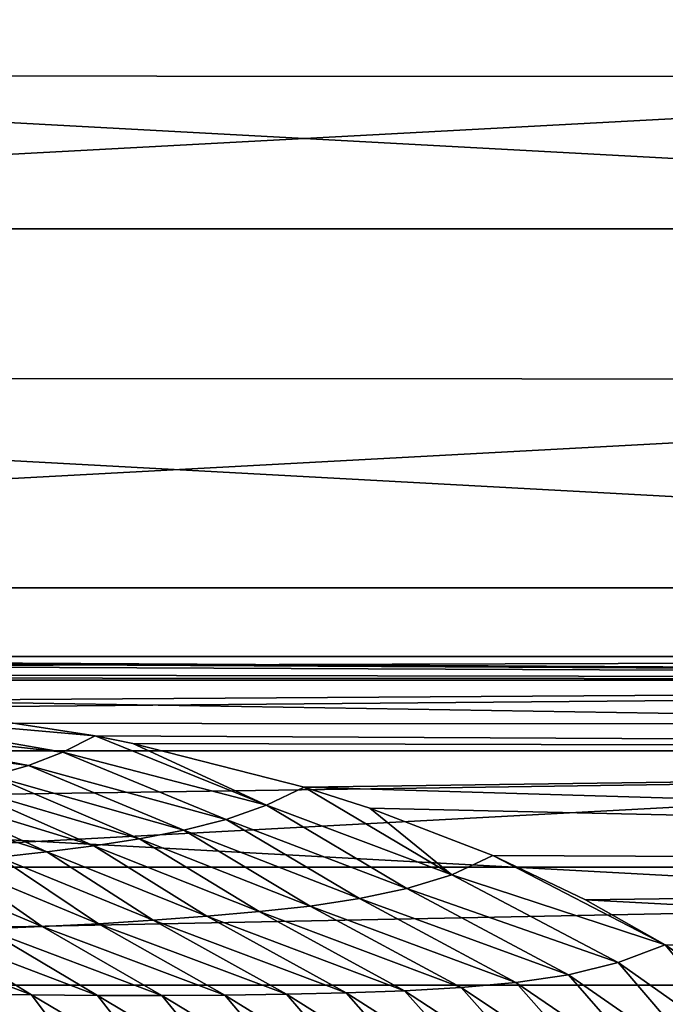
# Model space of a CAD drawing. Header units: metres. Extents: x -139 to 105, y -30 to 40.
# Tile 150 of 153: x 82 to 86, y 18 to 24. Entities that reach past the tile are written whole.
import ezdxf

# ---------------------------------------------------------------- set-up
doc = ezdxf.new("R2010")
doc.units = ezdxf.units.M
doc.layers.add('solid_150_SW0003', color=7, linetype='CONTINUOUS')

msp = doc.modelspace()

# ---------------------------------------------------------------- linework, layer by layer
at = {"layer": 'solid_150_SW0003'}
for points in [[(88.365631, 25.171408, 23.637949), (61.66066, 25.185352, 23.637949), (59.010586, 23.591534, 23.637949)], [(91.014091, 23.574783, 23.637949), (88.365631, 25.171408, 23.637949), (59.010586, 23.591534, 23.637949)], [(55.774498, 22.637026, 3.637949), (58.330269, 24.580061, 3.637949), (94.225502, 22.637026, 3.637949)], [(58.330269, 24.580061, 3.637949), (91.669731, 24.580061, 3.637949), (94.225502, 22.637026, 3.637949)], [(91.014091, 23.574783, 23.637949), (59.010586, 23.591534, 23.637949), (56.556564, 21.72687, 23.637949)], [(93.466103, 21.70763, 23.637949), (91.014091, 23.574783, 23.637949), (56.556564, 21.72687, 23.637949)], [(53.436005, 20.422474, 3.637949), (55.774498, 22.637026, 3.637949), (96.563995, 20.422474, 3.637949)], [(55.774498, 22.637026, 3.637949), (94.225502, 22.637026, 3.637949), (96.563995, 20.422474, 3.637949)], [(93.466103, 21.70763, 23.637949), (56.556564, 21.72687, 23.637949), (54.3111, 19.601355, 23.637949)], [(95.709221, 19.579901, 23.637949), (93.466103, 21.70763, 23.637949), (54.3111, 19.601355, 23.637949)], [(51.356461, 17.972895, 3.637949), (53.436005, 20.422474, 3.637949), (98.643539, 17.972895, 3.637949)], [(53.436005, 20.422474, 3.637949), (96.563995, 20.422474, 3.637949), (98.643539, 17.972895, 3.637949)], [(100.499969, 19.999994, 76.063797), (51, 19.854143, 78.47374), (100.499969, 19.854057, 78.474442)], [(75.00016, 19.999994, 76.063187), (51, 19.854143, 78.47374), (100.499969, 19.999994, 76.063797)], [(75.00016, 19.999994, 76.063187), (100.499969, 19.999994, 76.063797), (100.499969, 19.854305, 73.65313)], [(76.483086, 19.990387, 75.442902), (75.00016, 19.999994, 76.063187), (100.499969, 19.854305, 73.65313)], [(77.329826, 19.974419, 75.051628), (76.483086, 19.990387, 75.442902), (100.499969, 19.854305, 73.65313)], [(78.127014, 19.950377, 74.654846), (77.329826, 19.974419, 75.051628), (100.499969, 19.854305, 73.65313)], [(79.41114, 19.887949, 73.948708), (78.127014, 19.950377, 74.654846), (100.499969, 19.854305, 73.65313)], [(79.706139, 19.868542, 73.773491), (79.41114, 19.887949, 73.948708), (100.499969, 19.854305, 73.65313)], [(81.220963, 19.728199, 72.776749), (79.706139, 19.868542, 73.773491), (100.499969, 19.854305, 73.65313)], [(100.499969, 19.854057, 78.474442), (51, 19.854143, 78.47374), (51, 19.418777, 80.849297)], [(100.499969, 19.854057, 78.474442), (51, 19.418777, 80.849297), (100.499969, 19.418623, 80.849922)], [(81.220963, 19.728199, 72.776749), (100.499969, 19.854305, 73.65313), (100.499969, 19.419115, 71.277611)], [(81.066467, 19.648584, 72.228386), (81.220963, 19.728199, 72.776749), (82.632248, 19.510138, 71.663414)], [(82.632248, 19.510138, 71.663414), (81.220963, 19.728199, 72.776749), (100.499969, 19.419115, 71.277611)], [(81.066467, 19.648584, 72.228386), (82.434235, 19.409018, 71.14666), (80.899994, 19.582172, 71.673088)], [(81.066467, 19.648584, 72.228386), (82.632248, 19.510138, 71.663414), (82.434235, 19.409018, 71.14666)], [(95.709221, 19.579901, 23.637949), (54.3111, 19.601355, 23.637949), (52.314423, 17.250267, 23.637949)], [(97.703743, 17.226213, 23.637949), (95.709221, 19.579901, 23.637949), (52.314423, 17.250267, 23.637949)], [(80.899994, 19.582172, 71.673088), (82.221466, 19.328037, 70.634041), (80.724312, 19.528105, 71.114563)], [(80.899994, 19.582172, 71.673088), (82.434235, 19.409018, 71.14666), (82.221466, 19.328037, 70.634041)], [(80.724312, 19.528105, 71.114563), (82.221466, 19.328037, 70.634041), (81.996719, 19.263502, 70.120392)], [(82.434235, 19.409018, 71.14666), (82.632248, 19.510138, 71.663414), (83.689743, 19.081966, 69.990387)], [(82.864952, 19.462797, 71.458496), (82.632248, 19.510138, 71.663414), (100.499969, 19.419115, 71.277611)], [(83.689743, 19.081966, 69.990387), (82.632248, 19.510138, 71.663414), (82.864952, 19.462797, 71.458496)], [(83.921402, 19.194187, 70.442894), (82.864952, 19.462797, 71.458496), (100.499969, 19.419115, 71.277611)], [(83.689743, 19.081966, 69.990387), (82.864952, 19.462797, 71.458496), (83.921402, 19.194187, 70.442894)], [(100.499969, 19.418623, 80.849922), (51, 19.418777, 80.849297), (51, 18.700251, 83.155045)], [(100.499969, 19.418623, 80.849922), (51, 18.700251, 83.155045), (100.499969, 18.700039, 83.155602)], [(82.221466, 19.328037, 70.634041), (82.434235, 19.409018, 71.14666), (83.441315, 18.995031, 69.544159)], [(82.434235, 19.409018, 71.14666), (83.689743, 19.081966, 69.990387), (83.441315, 18.995031, 69.544159)], [(83.921402, 19.194187, 70.442894), (100.499969, 19.419115, 71.277611), (100.499969, 18.700769, 68.971855)], [(81.996719, 19.263502, 70.120392), (82.221466, 19.328037, 70.634041), (83.1791, 18.927679, 69.098343)], [(82.221466, 19.328037, 70.634041), (83.441315, 18.995031, 69.544159), (83.1791, 18.927679, 69.098343)], [(81.762459, 19.211937, 69.604546), (81.996719, 19.263502, 70.120392), (82.905891, 18.87524, 68.650887)], [(81.996719, 19.263502, 70.120392), (83.1791, 18.927679, 69.098343), (82.905891, 18.87524, 68.650887)], [(81.520676, 19.168846, 69.086319), (81.762459, 19.211937, 69.604546), (82.623734, 18.832867, 68.200554)], [(81.762459, 19.211937, 69.604546), (82.905891, 18.87524, 68.650887), (82.623734, 18.832867, 68.200554)], [(83.689743, 19.081966, 69.990387), (83.921402, 19.194187, 70.442894), (84.833435, 18.65332, 68.776314)], [(84.327278, 19.063784, 70.015289), (83.921402, 19.194187, 70.442894), (100.499969, 18.700769, 68.971855)], [(84.833435, 18.65332, 68.776314), (83.921402, 19.194187, 70.442894), (84.327278, 19.063784, 70.015289)], [(81.273216, 19.129869, 68.565704), (81.520676, 19.168846, 69.086319), (82.334534, 18.795881, 67.746269)], [(81.273216, 19.129869, 68.565704), (82.334534, 18.795881, 67.746269), (82.039162, 18.762253, 67.288216)], [(81.520676, 19.168846, 69.086319), (82.623734, 18.832867, 68.200554), (82.334534, 18.795881, 67.746269)], [(83.441315, 18.995031, 69.544159), (83.689743, 19.081966, 69.990387), (84.556122, 18.568447, 68.402618)], [(83.689743, 19.081966, 69.990387), (84.833435, 18.65332, 68.776314), (84.556122, 18.568447, 68.402618)], [(85.085457, 18.771765, 69.161995), (84.327278, 19.063784, 70.015289), (100.499969, 18.700769, 68.971855)], [(84.833435, 18.65332, 68.776314), (84.327278, 19.063784, 70.015289), (85.085457, 18.771765, 69.161995)], [(83.1791, 18.927679, 69.098343), (83.441315, 18.995031, 69.544159), (84.263931, 18.506367, 68.029503)], [(83.441315, 18.995031, 69.544159), (84.556122, 18.568447, 68.402618), (84.263931, 18.506367, 68.029503)], [(82.905891, 18.87524, 68.650887), (83.1791, 18.927679, 69.098343), (83.959572, 18.460714, 67.65451)], [(83.1791, 18.927679, 69.098343), (84.263931, 18.506367, 68.029503), (83.959572, 18.460714, 67.65451)], [(82.334534, 18.795881, 67.746269), (82.623734, 18.832867, 68.200554), (83.321686, 18.397568, 66.891251)], [(82.623734, 18.832867, 68.200554), (82.905891, 18.87524, 68.650887), (83.644913, 18.426142, 67.275703)], [(82.623734, 18.832867, 68.200554), (83.644913, 18.426142, 67.275703), (83.321686, 18.397568, 66.891251)], [(82.905891, 18.87524, 68.650887), (83.959572, 18.460714, 67.65451), (83.644913, 18.426142, 67.275703)], [(82.039162, 18.762253, 67.288216), (82.334534, 18.795881, 67.746269), (82.990761, 18.37266, 66.500481)], [(82.334534, 18.795881, 67.746269), (83.321686, 18.397568, 66.891251), (82.990761, 18.37266, 66.500481)], [(84.833435, 18.65332, 68.776314), (85.085457, 18.771765, 69.161995), (86.148552, 18.222147, 67.819397)], [(85.656677, 18.499777, 68.462898), (85.085457, 18.771765, 69.161995), (100.499969, 18.700769, 68.971855)], [(86.148552, 18.222147, 67.819397), (85.085457, 18.771765, 69.161995), (85.656677, 18.499777, 68.462898)], [(81.43029, 18.704781, 66.364716), (81.737701, 18.731915, 66.82753), (82.306602, 18.333797, 65.700882)], [(81.43029, 18.704781, 66.364716), (82.306602, 18.333797, 65.700882), (81.954086, 18.31934, 65.289276)], [(81.737701, 18.731915, 66.82753), (82.039162, 18.762253, 67.288216), (82.652336, 18.351408, 66.103714)], [(81.737701, 18.731915, 66.82753), (82.652336, 18.351408, 66.103714), (82.306602, 18.333797, 65.700882)], [(82.039162, 18.762253, 67.288216), (82.990761, 18.37266, 66.500481), (82.652336, 18.351408, 66.103714)], [(100.499969, 18.700039, 83.155602), (51, 18.700251, 83.155045), (51, 17.709034, 85.357384)], [(100.499969, 18.700039, 83.155602), (51, 17.709034, 85.357384), (100.499969, 17.708784, 85.357857)], [(84.556122, 18.568447, 68.402618), (84.833435, 18.65332, 68.776314), (85.859749, 18.112303, 67.516357)], [(84.833435, 18.65332, 68.776314), (86.148552, 18.222147, 67.819397), (85.859749, 18.112303, 67.516357)], [(85.656677, 18.499777, 68.462898), (100.499969, 18.700769, 68.971855), (100.499969, 17.70974, 66.769493)], [(84.263931, 18.506367, 68.029503), (84.556122, 18.568447, 68.402618), (85.55201, 18.037018, 67.210884)], [(84.556122, 18.568447, 68.402618), (85.859749, 18.112303, 67.516357), (85.55201, 18.037018, 67.210884)], [(83.959572, 18.460714, 67.65451), (84.263931, 18.506367, 68.029503), (85.228333, 17.988234, 66.904625)], [(84.263931, 18.506367, 68.029503), (85.55201, 18.037018, 67.210884), (85.228333, 17.988234, 66.904625)], [(86.148552, 18.222147, 67.819397), (85.656677, 18.499777, 68.462898), (100.499969, 17.70974, 66.769493)], [(83.321686, 18.397568, 66.891251), (83.644913, 18.426142, 67.275703), (84.54184, 17.938625, 66.279785)], [(83.644913, 18.426142, 67.275703), (83.959572, 18.460714, 67.65451), (84.891106, 17.957546, 66.595062)], [(83.644913, 18.426142, 67.275703), (84.891106, 17.957546, 66.595062), (84.54184, 17.938625, 66.279785)], [(83.959572, 18.460714, 67.65451), (85.228333, 17.988234, 66.904625), (84.891106, 17.957546, 66.595062)], [(82.306602, 18.333797, 65.700882), (82.652336, 18.351408, 66.103714), (83.432602, 17.910666, 65.281456)], [(82.652336, 18.351408, 66.103714), (82.990761, 18.37266, 66.500481), (83.812119, 17.916294, 65.623894)], [(82.652336, 18.351408, 66.103714), (83.812119, 17.916294, 65.623894), (83.432602, 17.910666, 65.281456)], [(82.990761, 18.37266, 66.500481), (83.321686, 18.397568, 66.891251), (84.181946, 17.925627, 65.956474)], [(82.990761, 18.37266, 66.500481), (84.181946, 17.925627, 65.956474), (83.812119, 17.916294, 65.623894)], [(83.321686, 18.397568, 66.891251), (84.54184, 17.938625, 66.279785), (84.181946, 17.925627, 65.956474)], [(81.232109, 18.297995, 64.424919), (81.595428, 18.307367, 64.865158), (82.240776, 17.913107, 64.1744)], [(81.232109, 18.297995, 64.424919), (82.240776, 17.913107, 64.1744), (81.829834, 17.919451, 63.766598)], [(81.595428, 18.307367, 64.865158), (81.954086, 18.31934, 65.289276), (82.646202, 17.909733, 64.560326)], [(81.595428, 18.307367, 64.865158), (82.646202, 17.909733, 64.560326), (82.240776, 17.913107, 64.1744)], [(81.954086, 18.31934, 65.289276), (82.306602, 18.333797, 65.700882), (83.043739, 17.90868, 64.928047)], [(81.954086, 18.31934, 65.289276), (83.043739, 17.90868, 64.928047), (82.646202, 17.909733, 64.560326)], [(82.306602, 18.333797, 65.700882), (83.432602, 17.910666, 65.281456), (83.043739, 17.90868, 64.928047)], [(85.859749, 18.112303, 67.516357), (86.148552, 18.222147, 67.819397), (86.788147, 17.456205, 66.248703)], [(86.841591, 17.748976, 66.84465), (86.148552, 18.222147, 67.819397), (100.499969, 17.70974, 66.769493)], [(86.788147, 17.456205, 66.248703), (86.148552, 18.222147, 67.819397), (86.841591, 17.748976, 66.84465)], [(85.55201, 18.037018, 67.210884), (85.859749, 18.112303, 67.516357), (86.46772, 17.400475, 66.024284)], [(85.859749, 18.112303, 67.516357), (86.788147, 17.456205, 66.248703), (86.46772, 17.400475, 66.024284)], [(85.228333, 17.988234, 66.904625), (85.55201, 18.037018, 67.210884), (86.131592, 17.37269, 65.796638)], [(85.55201, 18.037018, 67.210884), (86.46772, 17.400475, 66.024284), (86.131592, 17.37269, 65.796638)], [(84.891106, 17.957546, 66.595062), (85.228333, 17.988234, 66.904625), (85.781349, 17.363567, 65.563713)], [(85.228333, 17.988234, 66.904625), (86.131592, 17.37269, 65.796638), (85.781349, 17.363567, 65.563713)], [(49.55196, 15.312876, 3.637949), (51.356461, 17.972895, 3.637949), (100.448036, 15.312876, 3.637949)], [(51.356461, 17.972895, 3.637949), (98.643539, 17.972895, 3.637949), (100.448036, 15.312876, 3.637949)], [(81.829834, 17.919451, 63.766598), (82.554024, 17.492174, 63.255836), (82.112816, 17.521803, 62.873093)], [(81.829834, 17.919451, 63.766598), (82.240776, 17.913107, 64.1744), (82.554024, 17.492174, 63.255836)], [(83.432602, 17.910666, 65.281456), (83.812119, 17.916294, 65.623894), (84.25499, 17.403902, 64.536591)], [(83.812119, 17.916294, 65.623894), (84.181946, 17.925627, 65.956474), (84.654289, 17.388149, 64.811348)], [(83.812119, 17.916294, 65.623894), (84.654289, 17.388149, 64.811348), (84.25499, 17.403902, 64.536591)], [(84.181946, 17.925627, 65.956474), (84.54184, 17.938625, 66.279785), (85.042023, 17.37565, 65.073074)], [(84.181946, 17.925627, 65.956474), (85.042023, 17.37565, 65.073074), (84.654289, 17.388149, 64.811348)], [(84.54184, 17.938625, 66.279785), (84.891106, 17.957546, 66.595062), (85.417892, 17.36657, 65.323265)], [(84.54184, 17.938625, 66.279785), (85.417892, 17.36657, 65.323265), (85.042023, 17.37565, 65.073074)], [(84.891106, 17.957546, 66.595062), (85.781349, 17.363567, 65.563713), (85.417892, 17.36657, 65.323265)], [(82.240776, 17.913107, 64.1744), (82.992599, 17.467077, 63.610271), (82.554024, 17.492174, 63.255836)], [(82.240776, 17.913107, 64.1744), (82.646202, 17.909733, 64.560326), (82.992599, 17.467077, 63.610271)], [(82.646202, 17.909733, 64.560326), (83.423485, 17.444035, 63.93951), (82.992599, 17.467077, 63.610271)], [(82.646202, 17.909733, 64.560326), (83.043739, 17.90868, 64.928047), (83.423485, 17.444035, 63.93951)], [(83.043739, 17.90868, 64.928047), (83.432602, 17.910666, 65.281456), (83.844521, 17.422733, 64.247055)], [(83.043739, 17.90868, 64.928047), (83.844521, 17.422733, 64.247055), (83.423485, 17.444035, 63.93951)], [(83.432602, 17.910666, 65.281456), (84.25499, 17.403902, 64.536591), (83.844521, 17.422733, 64.247055)]]:
    msp.add_3dface(points, dxfattribs=at)

doc.saveas('drawing.dxf')
